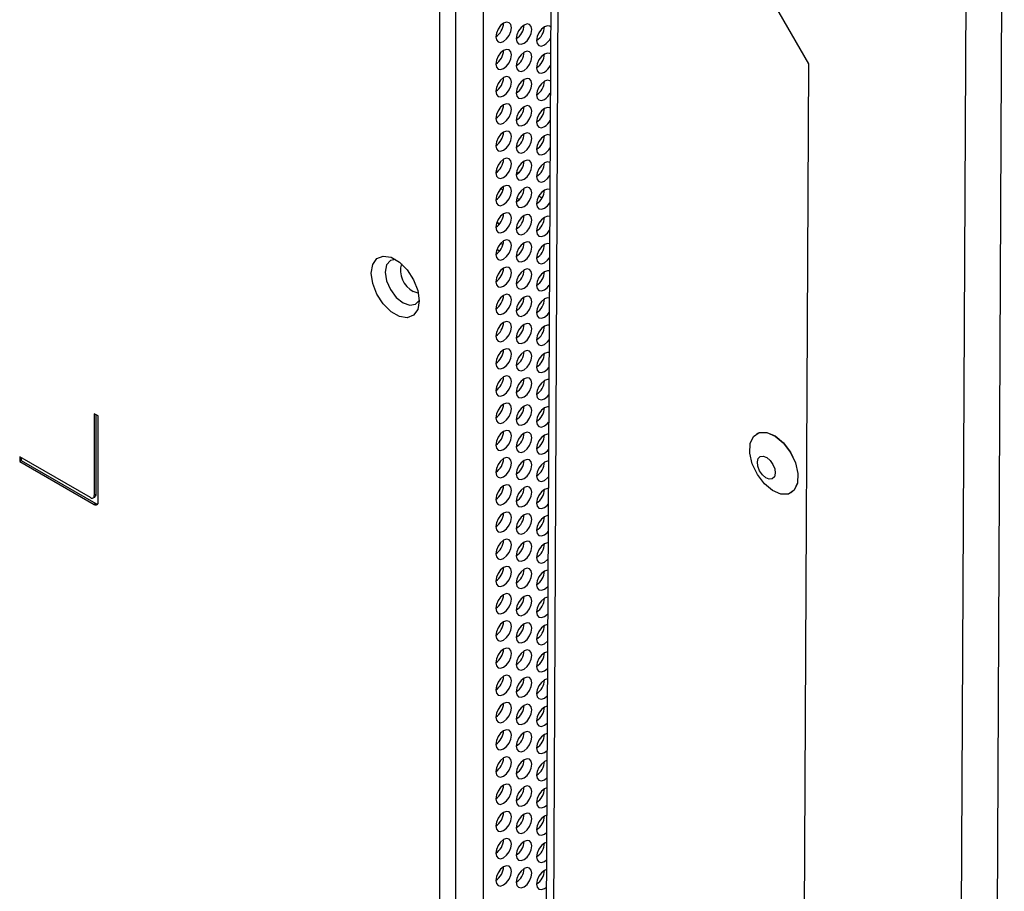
# Model space of a CAD drawing. Header units: millimetres. Extents: x 256 to 1374, y 313 to 1176.
# Tile 206 of 212: x 1269 to 1298, y 896 to 922. Entities that reach past the tile are written whole.
import ezdxf

# ---------------------------------------------------------------- set-up
doc = ezdxf.new("R2010")
doc.units = ezdxf.units.MM

msp = doc.modelspace()

# ---------------------------------------------------------------- linework, layer by layer
at = {"color": 7, "linetype": 'Continuous', "lineweight": 30}
for p, q in [((1292.4178, 920.7967), (1280.5127, 941.5751)), ((1296.4934, 791.5542), (1297.2136, 937.1485)), ((1297.5674, 791.5507), (1298.2876, 937.145)), ((1282.6509, 935.7595), (1282.6509, 810.1957)), ((1281.3546, 809.527), (1281.3546, 935.4757)), ((1281.826, 809.7195), (1281.826, 935.2833)), ((1284.7352, 934.2053), (1284.1242, 810.6823)), ((1291.8862, 813.3342), (1292.4178, 920.7967)), ((1283.0629, 917.5475), (1283.0306, 917.5661)), ((1283.7204, 917.5318), (1283.6413, 917.4861)), ((1283.247, 917.0058), (1283.1765, 917.0465)), ((1283.7312, 916.7263), (1283.6588, 916.7681)), ((1284.4155, 916.7667), (1284.318, 916.8229)), ((1283.1303, 915.9774), (1283.0669, 916.0636)), ((1283.2475, 915.3744), (1283.1686, 915.4051)), ((1283.0639, 915.24), (1283.1459, 915.1861)), ((1270.9837, 910.2981), (1270.9837, 907.8484)), ((1271.1015, 910.23), (1270.9837, 910.2981)), ((1271.0308, 910.2709), (1271.0308, 907.8757)), ((1271.1015, 907.6443), (1271.1015, 910.23)), ((1290.8703, 909.7029), (1290.8643, 909.6994)), ((1270.8658, 907.7804), (1268.7445, 909.005)), ((1268.7445, 909.005), (1268.7445, 908.8689)), ((1268.7916, 908.8961), (1268.7445, 908.8689)), ((1268.7445, 908.8689), (1270.9837, 907.5763)), ((1268.7916, 908.9778), (1268.7916, 908.8961)), ((1268.7916, 908.8961), (1271.0308, 907.6035)), ((1271.0308, 907.8757), (1270.9837, 907.8484)), ((1291.8798, 907.9199), (1291.8858, 907.9233)), ((1270.9491, 907.7721), (1270.9963, 907.7993)), ((1271.0308, 907.6035), (1270.9837, 907.5763)), ((1284.4894, 902.5816), (1284.5792, 902.654)), ((1284.4894, 901.7651), (1284.5751, 901.8332)), ((1284.4894, 900.9486), (1284.5711, 901.0126)), ((1284.4894, 900.132), (1284.567, 900.192)), ((1284.4894, 899.3155), (1284.5629, 899.3715)), ((1284.4894, 898.4989), (1284.5589, 898.5511)), ((1284.4894, 897.6824), (1284.5548, 897.7309)), ((1284.4894, 896.8659), (1284.5508, 896.9107)), ((1284.4894, 896.0493), (1284.5467, 896.0906))]:
    msp.add_line(p, q, dxfattribs=at)
at = {"color": 8, "linetype": 'Continuous', "lineweight": 30}
msp.add_line((1284.3467, 810.3721), (1284.9573, 933.8178), dxfattribs=at)
at = {"color": 7, "linetype": 'Continuous', "lineweight": 30, "flags": 128}
for points in [[(1283.2637, 921.4711), (1283.3539, 921.5439), (1283.4304, 921.647), (1283.4815, 921.7648), (1283.4994, 921.8793), (1283.4815, 921.9731), (1283.4304, 922.0319), (1283.3539, 922.0468), (1283.2637, 922.0154), (1283.1735, 921.9426), (1283.0971, 921.8395), (1283.046, 921.7217), (1283.028, 921.6072), (1283.046, 921.5134), (1283.0971, 921.4546), (1283.1735, 921.4397), (1283.2637, 921.4711)], [(1283.8766, 921.4166), (1283.9668, 921.4894), (1284.0432, 921.5925), (1284.0943, 921.7103), (1284.1123, 921.8248), (1284.0943, 921.9186), (1284.0432, 921.9774), (1283.9668, 921.9923), (1283.8766, 921.9609), (1283.7864, 921.8881), (1283.7099, 921.785), (1283.6588, 921.6672), (1283.6409, 921.5527), (1283.6588, 921.4589), (1283.7099, 921.4001), (1283.7864, 921.3852), (1283.8766, 921.4166)], [(1284.6744, 921.9097), (1284.6561, 921.9229), (1284.5796, 921.9378), (1284.4894, 921.9064), (1284.3992, 921.8336), (1284.3227, 921.7305), (1284.2716, 921.6127), (1284.2537, 921.4982), (1284.2716, 921.4044), (1284.3227, 921.3456), (1284.3992, 921.3307), (1284.4894, 921.3621), (1284.4894, 921.3621)], [(1283.2637, 920.6545), (1283.3539, 920.7273), (1283.4304, 920.8305), (1283.4815, 920.9483), (1283.4994, 921.0628), (1283.4815, 921.1566), (1283.4304, 921.2154), (1283.3539, 921.2302), (1283.2637, 921.1989), (1283.1735, 921.1261), (1283.0971, 921.023), (1283.046, 920.9052), (1283.028, 920.7906), (1283.046, 920.6968), (1283.0971, 920.638), (1283.1735, 920.6232), (1283.2637, 920.6545)], [(1283.8766, 920.6), (1283.9668, 920.6728), (1284.0432, 920.776), (1284.0943, 920.8938), (1284.1123, 921.0083), (1284.0943, 921.1021), (1284.0432, 921.1609), (1283.9668, 921.1757), (1283.8766, 921.1444), (1283.7864, 921.0716), (1283.7099, 920.9685), (1283.6588, 920.8507), (1283.6409, 920.7361), (1283.6588, 920.6423), (1283.7099, 920.5835), (1283.7864, 920.5687), (1283.8766, 920.6)], [(1284.6704, 921.0965), (1284.6561, 921.1064), (1284.5796, 921.1212), (1284.4894, 921.0899), (1284.3992, 921.0171), (1284.3227, 920.914), (1284.2716, 920.7962), (1284.2537, 920.6816), (1284.2716, 920.5878), (1284.3227, 920.529), (1284.3992, 920.5142), (1284.4894, 920.5455), (1284.4894, 920.5455)], [(1283.2637, 919.838), (1283.3539, 919.9108), (1283.4304, 920.0139), (1283.4815, 920.1317), (1283.4994, 920.2462), (1283.4815, 920.34), (1283.4304, 920.3988), (1283.3539, 920.4137), (1283.2637, 920.3823), (1283.1735, 920.3096), (1283.0971, 920.2064), (1283.046, 920.0886), (1283.028, 919.9741), (1283.046, 919.8803), (1283.0971, 919.8215), (1283.1735, 919.8066), (1283.2637, 919.838)], [(1283.8766, 919.7835), (1283.9668, 919.8563), (1284.0432, 919.9594), (1284.0943, 920.0772), (1284.1123, 920.1917), (1284.0943, 920.2855), (1284.0432, 920.3443), (1283.9668, 920.3592), (1283.8766, 920.3278), (1283.7864, 920.2551), (1283.7099, 920.1519), (1283.6588, 920.0341), (1283.6409, 919.9196), (1283.6588, 919.8258), (1283.7099, 919.767), (1283.7864, 919.7521), (1283.8766, 919.7835)], [(1284.6664, 920.2831), (1284.6561, 920.2898), (1284.5796, 920.3047), (1284.4894, 920.2734), (1284.3992, 920.2006), (1284.3227, 920.0974), (1284.2716, 919.9796), (1284.2537, 919.8651), (1284.2716, 919.7713), (1284.3227, 919.7125), (1284.3992, 919.6976), (1284.4894, 919.729), (1284.4894, 919.729)], [(1283.2637, 919.0214), (1283.3539, 919.0942), (1283.4304, 919.1974), (1283.4815, 919.3152), (1283.4994, 919.4297), (1283.4815, 919.5235), (1283.4304, 919.5823), (1283.3539, 919.5972), (1283.2637, 919.5658), (1283.1735, 919.493), (1283.0971, 919.3899), (1283.046, 919.2721), (1283.028, 919.1576), (1283.046, 919.0638), (1283.0971, 919.0049), (1283.1735, 918.9901), (1283.2637, 919.0214)], [(1283.8766, 918.9669), (1283.9668, 919.0397), (1284.0432, 919.1429), (1284.0943, 919.2607), (1284.1123, 919.3752), (1284.0943, 919.469), (1284.0432, 919.5278), (1283.9668, 919.5427), (1283.8766, 919.5113), (1283.7864, 919.4385), (1283.7099, 919.3354), (1283.6588, 919.2176), (1283.6409, 919.1031), (1283.6588, 919.0093), (1283.7099, 918.9505), (1283.7864, 918.9356), (1283.8766, 918.9669)], [(1284.6624, 919.4694), (1284.6561, 919.4733), (1284.5796, 919.4882), (1284.4894, 919.4568), (1284.3992, 919.384), (1284.3227, 919.2809), (1284.2716, 919.1631), (1284.2537, 919.0486), (1284.2716, 918.9548), (1284.3227, 918.896), (1284.3992, 918.8811), (1284.4894, 918.9125), (1284.4894, 918.9125)], [(1283.2637, 918.2049), (1283.3539, 918.2777), (1283.4304, 918.3808), (1283.4815, 918.4986), (1283.4994, 918.6132), (1283.4815, 918.7069), (1283.4304, 918.7658), (1283.3539, 918.7806), (1283.2637, 918.7493), (1283.1735, 918.6765), (1283.0971, 918.5733), (1283.046, 918.4555), (1283.028, 918.341), (1283.046, 918.2472), (1283.0971, 918.1884), (1283.1735, 918.1735), (1283.2637, 918.2049)], [(1283.8766, 918.1504), (1283.9668, 918.2232), (1284.0432, 918.3263), (1284.0943, 918.4441), (1284.1123, 918.5587), (1284.0943, 918.6525), (1284.0432, 918.7113), (1283.9668, 918.7261), (1283.8766, 918.6948), (1283.7864, 918.622), (1283.7099, 918.5188), (1283.6588, 918.401), (1283.6409, 918.2865), (1283.6588, 918.1927), (1283.7099, 918.1339), (1283.7864, 918.1191), (1283.8766, 918.1504)], [(1284.6561, 918.6568), (1284.5796, 918.6716), (1284.4894, 918.6403), (1284.3992, 918.5675), (1284.3227, 918.4643), (1284.2716, 918.3465), (1284.2537, 918.232), (1284.2716, 918.1382), (1284.3227, 918.0794), (1284.3992, 918.0646), (1284.4894, 918.0959), (1284.4894, 918.0959)], [(1283.2637, 917.3884), (1283.3539, 917.4612), (1283.4304, 917.5643), (1283.4815, 917.6821), (1283.4994, 917.7966), (1283.4815, 917.8904), (1283.4304, 917.9492), (1283.3539, 917.9641), (1283.2637, 917.9327), (1283.1735, 917.8599), (1283.0971, 917.7568), (1283.046, 917.639), (1283.028, 917.5245), (1283.046, 917.4307), (1283.0971, 917.3719), (1283.1735, 917.357), (1283.2637, 917.3884)], [(1283.8766, 917.3339), (1283.9668, 917.4067), (1284.0432, 917.5098), (1284.0943, 917.6276), (1284.1123, 917.7421), (1284.0943, 917.8359), (1284.0432, 917.8947), (1283.9668, 917.9096), (1283.8766, 917.8782), (1283.7864, 917.8054), (1283.7099, 917.7023), (1283.6588, 917.5845), (1283.6409, 917.47), (1283.6588, 917.3762), (1283.7099, 917.3174), (1283.7864, 917.3025), (1283.8766, 917.3339)], [(1284.6561, 917.8402), (1284.5796, 917.8551), (1284.4894, 917.8237), (1284.3992, 917.7509), (1284.3227, 917.6478), (1284.2716, 917.53), (1284.2537, 917.4155), (1284.2716, 917.3217), (1284.3227, 917.2629), (1284.3992, 917.248), (1284.4894, 917.2794), (1284.4894, 917.2794)], [(1284.4894, 917.2794), (1284.5796, 917.3522), (1284.6524, 917.449)], [(1283.2637, 916.5718), (1283.3539, 916.6446), (1283.4304, 916.7478), (1283.4815, 916.8656), (1283.4994, 916.9801), (1283.4815, 917.0739), (1283.4304, 917.1327), (1283.3539, 917.1475), (1283.2637, 917.1162), (1283.1735, 917.0434), (1283.0971, 916.9402), (1283.046, 916.8224), (1283.028, 916.7079), (1283.046, 916.6141), (1283.0971, 916.5553), (1283.1735, 916.5405), (1283.2637, 916.5718)], [(1283.8766, 916.5173), (1283.9668, 916.5901), (1284.0432, 916.6933), (1284.0943, 916.8111), (1284.1123, 916.9256), (1284.0943, 917.0194), (1284.0432, 917.0782), (1283.9668, 917.093), (1283.8766, 917.0617), (1283.7864, 916.9889), (1283.7099, 916.8858), (1283.6588, 916.768), (1283.6409, 916.6534), (1283.6588, 916.5596), (1283.7099, 916.5008), (1283.7864, 916.486), (1283.8766, 916.5173)], [(1284.6503, 917.0268), (1284.5796, 917.0385), (1284.4894, 917.0072), (1284.3992, 916.9344), (1284.3227, 916.8313), (1284.2716, 916.7135), (1284.2537, 916.5989), (1284.2716, 916.5051), (1284.3227, 916.4463), (1284.3992, 916.4315), (1284.4894, 916.4628), (1284.4894, 916.4628)], [(1284.4894, 916.4628), (1284.5796, 916.5356), (1284.6483, 916.6257)], [(1283.2637, 915.7553), (1283.3539, 915.8281), (1283.4304, 915.9312), (1283.4815, 916.049), (1283.4994, 916.1635), (1283.4815, 916.2573), (1283.4304, 916.3161), (1283.3539, 916.331), (1283.2637, 916.2996), (1283.1735, 916.2268), (1283.0971, 916.1237), (1283.046, 916.0059), (1283.028, 915.8914), (1283.046, 915.7976), (1283.0971, 915.7388), (1283.1735, 915.7239), (1283.2637, 915.7553)], [(1283.8766, 915.7008), (1283.9668, 915.7736), (1284.0432, 915.8767), (1284.0943, 915.9945), (1284.1123, 916.109), (1284.0943, 916.2028), (1284.0432, 916.2616), (1283.9668, 916.2765), (1283.8766, 916.2451), (1283.7864, 916.1724), (1283.7099, 916.0692), (1283.6588, 915.9514), (1283.6409, 915.8369), (1283.6588, 915.7431), (1283.7099, 915.6843), (1283.7864, 915.6694), (1283.8766, 915.7008)], [(1284.6462, 916.2122), (1284.5796, 916.222), (1284.4894, 916.1907), (1284.3992, 916.1179), (1284.3227, 916.0147), (1284.2716, 915.8969), (1284.2537, 915.7824), (1284.2716, 915.6886), (1284.3227, 915.6298), (1284.3992, 915.6149), (1284.4894, 915.6463), (1284.4894, 915.6463)], [(1284.4894, 915.6463), (1284.5796, 915.7191), (1284.6442, 915.8026)], [(1283.2637, 914.9387), (1283.3539, 915.0115), (1283.4304, 915.1147), (1283.4815, 915.2325), (1283.4994, 915.347), (1283.4815, 915.4408), (1283.4304, 915.4996), (1283.3539, 915.5145), (1283.2637, 915.4831), (1283.1735, 915.4103), (1283.0971, 915.3072), (1283.046, 915.1894), (1283.028, 915.0748), (1283.046, 914.981), (1283.0971, 914.9222), (1283.1735, 914.9074), (1283.2637, 914.9387)], [(1283.8766, 914.8842), (1283.9668, 914.957), (1284.0432, 915.0602), (1284.0943, 915.178), (1284.1123, 915.2925), (1284.0943, 915.3863), (1284.0432, 915.4451), (1283.9668, 915.46), (1283.8766, 915.4286), (1283.7864, 915.3558), (1283.7099, 915.2527), (1283.6588, 915.1349), (1283.6409, 915.0204), (1283.6588, 914.9266), (1283.7099, 914.8677), (1283.7864, 914.8529), (1283.8766, 914.8842)], [(1284.6429, 915.3971), (1284.5796, 915.4055), (1284.4894, 915.3741), (1284.3992, 915.3013), (1284.3227, 915.1982), (1284.2716, 915.0804), (1284.2537, 914.9659), (1284.2716, 914.8721), (1284.3227, 914.8133), (1284.3992, 914.7984), (1284.4894, 914.8298), (1284.4894, 914.8298)], [(1280.7299, 913.689), (1280.6866, 913.4301), (1280.5618, 913.2525), (1280.3705, 913.1776), (1280.1359, 913.2144), (1279.8862, 913.3585), (1279.6516, 913.5926), (1279.4604, 913.8883), (1279.3355, 914.21), (1279.2922, 914.519), (1279.3355, 914.7779), (1279.4604, 914.9555), (1279.6516, 915.0304), (1279.8862, 914.9936), (1280.1359, 914.8495), (1280.3705, 914.6154), (1280.5618, 914.3197), (1280.6866, 913.9979), (1280.7299, 913.689)], [(1284.4894, 914.8298), (1284.5796, 914.9025), (1284.6402, 914.9797)], [(1280.0177, 914.9303), (1279.8686, 914.895), (1279.7527, 914.7616), (1279.712, 914.5488), (1279.7527, 914.289), (1279.8686, 914.0217), (1280.0421, 913.7877), (1280.2468, 913.6226), (1280.4514, 913.5514), (1280.6249, 913.5851), (1280.7299, 913.6965)], [(1283.2637, 914.1222), (1283.3539, 914.195), (1283.4304, 914.2981), (1283.4815, 914.4159), (1283.4994, 914.5304), (1283.4815, 914.6242), (1283.4304, 914.6831), (1283.3539, 914.6979), (1283.2637, 914.6666), (1283.1735, 914.5938), (1283.0971, 914.4906), (1283.046, 914.3728), (1283.028, 914.2583), (1283.046, 914.1645), (1283.0971, 914.1057), (1283.1735, 914.0908), (1283.2637, 914.1222)], [(1283.8766, 914.0677), (1283.9668, 914.1405), (1284.0432, 914.2436), (1284.0943, 914.3614), (1284.1123, 914.4759), (1284.0943, 914.5698), (1284.0432, 914.6286), (1283.9668, 914.6434), (1283.8766, 914.6121), (1283.7864, 914.5393), (1283.7099, 914.4361), (1283.6588, 914.3183), (1283.6409, 914.2038), (1283.6588, 914.11), (1283.7099, 914.0512), (1283.7864, 914.0364), (1283.8766, 914.0677)], [(1284.6382, 914.5824), (1284.5796, 914.5889), (1284.4894, 914.5576), (1284.3992, 914.4848), (1284.3227, 914.3816), (1284.2716, 914.2638), (1284.2537, 914.1493), (1284.2716, 914.0555), (1284.3227, 913.9967), (1284.3992, 913.9819), (1284.4894, 914.0132), (1284.4894, 914.0132)], [(1284.4894, 914.0132), (1284.5796, 914.086), (1284.6361, 914.157)], [(1283.2637, 913.3057), (1283.3539, 913.3784), (1283.4304, 913.4816), (1283.4815, 913.5994), (1283.4994, 913.7139), (1283.4815, 913.8077), (1283.4304, 913.8665), (1283.3539, 913.8814), (1283.2637, 913.85), (1283.1735, 913.7772), (1283.0971, 913.6741), (1283.046, 913.5563), (1283.028, 913.4418), (1283.046, 913.348), (1283.0971, 913.2892), (1283.1735, 913.2743), (1283.2637, 913.3057)], [(1283.8766, 913.2512), (1283.9668, 913.324), (1284.0432, 913.4271), (1284.0943, 913.5449), (1284.1123, 913.6594), (1284.0943, 913.7532), (1284.0432, 913.812), (1283.9668, 913.8269), (1283.8766, 913.7955), (1283.7864, 913.7227), (1283.7099, 913.6196), (1283.6588, 913.5018), (1283.6409, 913.3873), (1283.6588, 913.2935), (1283.7099, 913.2347), (1283.7864, 913.2198), (1283.8766, 913.2512)], [(1284.6342, 913.7672), (1284.5796, 913.7724), (1284.4894, 913.741), (1284.3992, 913.6682), (1284.3227, 913.5651), (1284.2716, 913.4473), (1284.2537, 913.3328), (1284.2716, 913.239), (1284.3227, 913.1802), (1284.3992, 913.1653), (1284.4894, 913.1967), (1284.4894, 913.1967)], [(1284.4894, 913.1967), (1284.5796, 913.2695), (1284.632, 913.3345)], [(1283.2637, 912.4891), (1283.3539, 912.5619), (1283.4304, 912.665), (1283.4815, 912.7828), (1283.4994, 912.8974), (1283.4815, 912.9912), (1283.4304, 913.05), (1283.3539, 913.0648), (1283.2637, 913.0335), (1283.1735, 912.9607), (1283.0971, 912.8575), (1283.046, 912.7397), (1283.028, 912.6252), (1283.046, 912.5314), (1283.0971, 912.4726), (1283.1735, 912.4578), (1283.2637, 912.4891)], [(1283.8766, 912.4346), (1283.9668, 912.5074), (1284.0432, 912.6106), (1284.0943, 912.7284), (1284.1123, 912.8429), (1284.0943, 912.9367), (1284.0432, 912.9955), (1283.9668, 913.0103), (1283.8766, 912.979), (1283.7864, 912.9062), (1283.7099, 912.803), (1283.6588, 912.6853), (1283.6409, 912.5707), (1283.6588, 912.4769), (1283.7099, 912.4181), (1283.7864, 912.4033), (1283.8766, 912.4346)], [(1284.6301, 912.9519), (1284.5796, 912.9558), (1284.4894, 912.9245), (1284.3992, 912.8517), (1284.3227, 912.7486), (1284.2716, 912.6308), (1284.2537, 912.5162), (1284.2716, 912.4224), (1284.3227, 912.3636), (1284.3992, 912.3488), (1284.4894, 912.3801), (1284.4894, 912.3801)], [(1284.4894, 912.3801), (1284.5796, 912.4529), (1284.6279, 912.5121)], [(1283.2637, 911.6726), (1283.3539, 911.7454), (1283.4304, 911.8485), (1283.4815, 911.9663), (1283.4994, 912.0808), (1283.4815, 912.1746), (1283.4304, 912.2334), (1283.3539, 912.2483), (1283.2637, 912.2169), (1283.1735, 912.1441), (1283.0971, 912.041), (1283.046, 911.9232), (1283.028, 911.8087), (1283.046, 911.7149), (1283.0971, 911.6561), (1283.1735, 911.6412), (1283.2637, 911.6726)], [(1283.8766, 911.6181), (1283.9668, 911.6909), (1284.0432, 911.794), (1284.0943, 911.9118), (1284.1123, 912.0263), (1284.0943, 912.1201), (1284.0432, 912.1789), (1283.9668, 912.1938), (1283.8766, 912.1624), (1283.7864, 912.0897), (1283.7099, 911.9865), (1283.6588, 911.8687), (1283.6409, 911.7542), (1283.6588, 911.6604), (1283.7099, 911.6016), (1283.7864, 911.5867), (1283.8766, 911.6181)], [(1284.6261, 912.1364), (1284.5796, 912.1393), (1284.4894, 912.1079), (1284.3992, 912.0352), (1284.3227, 911.932), (1284.2716, 911.8142), (1284.2537, 911.6997), (1284.2716, 911.6059), (1284.3227, 911.5471), (1284.3992, 911.5322), (1284.4894, 911.5636), (1284.4894, 911.5636)], [(1283.2637, 910.856), (1283.3539, 910.9288), (1283.4304, 911.032), (1283.4815, 911.1498), (1283.4994, 911.2643), (1283.4815, 911.3581), (1283.4304, 911.4169), (1283.3539, 911.4317), (1283.2637, 911.4004), (1283.1735, 911.3276), (1283.0971, 911.2245), (1283.046, 911.1067), (1283.028, 910.9921), (1283.046, 910.8983), (1283.0971, 910.8395), (1283.1735, 910.8247), (1283.2637, 910.856)], [(1284.4894, 911.5636), (1284.5796, 911.6364), (1284.6239, 911.6899)], [(1283.8766, 910.8015), (1283.9668, 910.8743), (1284.0432, 910.9775), (1284.0943, 911.0953), (1284.1123, 911.2098), (1284.0943, 911.3036), (1284.0432, 911.3624), (1283.9668, 911.3773), (1283.8766, 911.3459), (1283.7864, 911.2731), (1283.7099, 911.17), (1283.6588, 911.0522), (1283.6409, 910.9377), (1283.6588, 910.8439), (1283.7099, 910.785), (1283.7864, 910.7702), (1283.8766, 910.8015)], [(1284.6221, 911.3208), (1284.5796, 911.3228), (1284.4894, 911.2914), (1284.3992, 911.2186), (1284.3227, 911.1155), (1284.2716, 910.9977), (1284.2537, 910.8832), (1284.2716, 910.7894), (1284.3227, 910.7306), (1284.3992, 910.7157), (1284.4894, 910.747), (1284.4894, 910.747)], [(1284.4894, 910.747), (1284.5796, 910.8198), (1284.6198, 910.8678)], [(1283.2637, 910.0395), (1283.3539, 910.1123), (1283.4304, 910.2154), (1283.4815, 910.3332), (1283.4994, 910.4477), (1283.4815, 910.5415), (1283.4304, 910.6003), (1283.3539, 910.6152), (1283.2637, 910.5839), (1283.1735, 910.5111), (1283.0971, 910.4079), (1283.046, 910.2901), (1283.028, 910.1756), (1283.046, 910.0818), (1283.0971, 910.023), (1283.1735, 910.0081), (1283.2637, 910.0395)], [(1283.8766, 909.985), (1283.9668, 910.0578), (1284.0432, 910.1609), (1284.0943, 910.2787), (1284.1123, 910.3932), (1284.0943, 910.487), (1284.0432, 910.5459), (1283.9668, 910.5607), (1283.8766, 910.5294), (1283.7864, 910.4566), (1283.7099, 910.3534), (1283.6588, 910.2356), (1283.6409, 910.1211), (1283.6588, 910.0273), (1283.7099, 909.9685), (1283.7864, 909.9536), (1283.8766, 909.985)], [(1284.618, 910.505), (1284.5796, 910.5062), (1284.4894, 910.4749), (1284.3992, 910.4021), (1284.3227, 910.2989), (1284.2716, 910.1811), (1284.2537, 910.0666), (1284.2716, 909.9728), (1284.3227, 909.914), (1284.3992, 909.8992), (1284.4894, 909.9305), (1284.4894, 909.9305)], [(1284.4894, 909.9305), (1284.5796, 910.0033), (1284.6157, 910.0459)], [(1283.2637, 909.223), (1283.3539, 909.2957), (1283.4304, 909.3989), (1283.4815, 909.5167), (1283.4994, 909.6312), (1283.4815, 909.725), (1283.4304, 909.7838), (1283.3539, 909.7987), (1283.2637, 909.7673), (1283.1735, 909.6945), (1283.0971, 909.5914), (1283.046, 909.4736), (1283.028, 909.3591), (1283.046, 909.2653), (1283.0971, 909.2065), (1283.1735, 909.1916), (1283.2637, 909.223)], [(1283.8766, 909.1685), (1283.9668, 909.2412), (1284.0432, 909.3444), (1284.0943, 909.4622), (1284.1123, 909.5767), (1284.0943, 909.6705), (1284.0432, 909.7293), (1283.9668, 909.7442), (1283.8766, 909.7128), (1283.7864, 909.64), (1283.7099, 909.5369), (1283.6588, 909.4191), (1283.6409, 909.3046), (1283.6588, 909.2108), (1283.7099, 909.152), (1283.7864, 909.1371), (1283.8766, 909.1685)], [(1284.614, 909.6891), (1284.5796, 909.6897), (1284.4894, 909.6583), (1284.3992, 909.5855), (1284.3227, 909.4824), (1284.2716, 909.3646), (1284.2537, 909.2501), (1284.2716, 909.1563), (1284.3227, 909.0975), (1284.3992, 909.0826), (1284.4894, 909.114), (1284.4894, 909.114)], [(1291.3341, 907.9912), (1291.089, 908.1968), (1290.878, 908.4764), (1290.7266, 908.7961), (1290.653, 909.1175), (1290.6662, 909.4017), (1290.7645, 909.6146), (1290.9361, 909.7303), (1291.1603, 909.735), (1291.41, 909.6281), (1291.6552, 909.4225), (1291.8662, 909.143), (1292.0176, 908.8232), (1292.0911, 908.5018), (1292.0779, 908.2176), (1291.9796, 908.0048), (1291.808, 907.889), (1291.5838, 907.8843), (1291.3341, 907.9912)], [(1290.8703, 909.7029), (1290.9421, 909.7337), (1291.1663, 909.7385), (1291.416, 909.6316), (1291.6611, 909.4259), (1291.8721, 909.1464), (1292.0235, 908.8266), (1292.0971, 908.5053), (1292.0839, 908.221), (1291.9856, 908.0082), (1291.8858, 907.9233)], [(1284.4894, 909.114), (1284.5796, 909.1868), (1284.6117, 909.224)], [(1283.2637, 908.4064), (1283.3539, 908.4792), (1283.4304, 908.5823), (1283.4815, 908.7001), (1283.4994, 908.8147), (1283.4815, 908.9085), (1283.4304, 908.9673), (1283.3539, 908.9821), (1283.2637, 908.9508), (1283.1735, 908.878), (1283.0971, 908.7748), (1283.046, 908.657), (1283.028, 908.5425), (1283.046, 908.4487), (1283.0971, 908.3899), (1283.1735, 908.3751), (1283.2637, 908.4064)], [(1283.8766, 908.3519), (1283.9668, 908.4247), (1284.0432, 908.5279), (1284.0943, 908.6456), (1284.1123, 908.7602), (1284.0943, 908.854), (1284.0432, 908.9128), (1283.9668, 908.9276), (1283.8766, 908.8963), (1283.7864, 908.8235), (1283.7099, 908.7203), (1283.6588, 908.6025), (1283.6409, 908.488), (1283.6588, 908.3942), (1283.7099, 908.3354), (1283.7864, 908.3206), (1283.8766, 908.3519)], [(1284.6099, 908.8731), (1284.5796, 908.8731), (1284.4894, 908.8418), (1284.3992, 908.769), (1284.3227, 908.6658), (1284.2716, 908.5481), (1284.2537, 908.4335), (1284.2716, 908.3397), (1284.3227, 908.2809), (1284.3992, 908.2661), (1284.4894, 908.2974), (1284.4894, 908.2974)], [(1291.4157, 908.5111), (1291.3899, 908.4076), (1291.327, 908.3457), (1291.2366, 908.3348), (1291.1326, 908.3767), (1291.0307, 908.4649), (1290.9465, 908.586), (1290.8927, 908.7215), (1290.8777, 908.851), (1290.9035, 908.9545), (1290.9664, 909.0164), (1291.0568, 909.0273), (1291.1608, 908.9854), (1291.2627, 908.8972), (1291.3469, 908.7761), (1291.4007, 908.6406), (1291.4157, 908.5111)], [(1283.2637, 907.5899), (1283.3539, 907.6627), (1283.4304, 907.7658), (1283.4815, 907.8836), (1283.4994, 907.9981), (1283.4815, 908.0919), (1283.4304, 908.1507), (1283.3539, 908.1656), (1283.2637, 908.1342), (1283.1735, 908.0614), (1283.0971, 907.9583), (1283.046, 907.8405), (1283.028, 907.726), (1283.046, 907.6322), (1283.0971, 907.5734), (1283.1735, 907.5585), (1283.2637, 907.5899)], [(1284.4894, 908.2974), (1284.5796, 908.3702), (1284.6076, 908.4024)], [(1271.0308, 907.8757), (1271.0285, 907.8504), (1271.0218, 907.8288), (1271.0109, 907.8115), (1270.9963, 907.7994), (1270.9963, 907.7993)], [(1283.8766, 907.5354), (1283.9668, 907.6082), (1284.0432, 907.7113), (1284.0943, 907.8291), (1284.1123, 907.9436), (1284.0943, 908.0374), (1284.0432, 908.0962), (1283.9668, 908.1111), (1283.8766, 908.0797), (1283.7864, 908.0069), (1283.7099, 907.9038), (1283.6588, 907.786), (1283.6409, 907.6715), (1283.6588, 907.5777), (1283.7099, 907.5189), (1283.7864, 907.504), (1283.8766, 907.5354)], [(1284.6059, 908.0569), (1284.5796, 908.0566), (1284.4894, 908.0252), (1284.3992, 907.9525), (1284.3227, 907.8493), (1284.2716, 907.7315), (1284.2537, 907.617), (1284.2716, 907.5232), (1284.3227, 907.4644), (1284.3992, 907.4495), (1284.4894, 907.4809), (1284.4894, 907.4809)], [(1284.4894, 907.4809), (1284.5796, 907.5537), (1284.6036, 907.5808)], [(1283.2637, 906.7733), (1283.3539, 906.8461), (1283.4304, 906.9493), (1283.4815, 907.0671), (1283.4994, 907.1816), (1283.4815, 907.2754), (1283.4304, 907.3342), (1283.3539, 907.349), (1283.2637, 907.3177), (1283.1735, 907.2449), (1283.0971, 907.1418), (1283.046, 907.024), (1283.028, 906.9094), (1283.046, 906.8156), (1283.0971, 906.7568), (1283.1735, 906.742), (1283.2637, 906.7733)], [(1283.8766, 906.7188), (1283.9668, 906.7916), (1284.0432, 906.8948), (1284.0943, 907.0126), (1284.1123, 907.1271), (1284.0943, 907.2209), (1284.0432, 907.2797), (1283.9668, 907.2945), (1283.8766, 907.2632), (1283.7864, 907.1904), (1283.7099, 907.0873), (1283.6588, 906.9695), (1283.6409, 906.8549), (1283.6588, 906.7611), (1283.7099, 906.7023), (1283.7864, 906.6875), (1283.8766, 906.7188)], [(1284.6019, 907.2406), (1284.5796, 907.2401), (1284.4894, 907.2087), (1284.3992, 907.1359), (1284.3227, 907.0328), (1284.2716, 906.915), (1284.2537, 906.8005), (1284.2716, 906.7067), (1284.3227, 906.6478), (1284.3992, 906.633), (1284.4894, 906.6643), (1284.4894, 906.6643)], [(1284.4894, 906.6643), (1284.5796, 906.7371), (1284.5995, 906.7594)], [(1283.2637, 905.9568), (1283.3539, 906.0296), (1283.4304, 906.1327), (1283.4815, 906.2505), (1283.4994, 906.365), (1283.4815, 906.4588), (1283.4304, 906.5176), (1283.3539, 906.5325), (1283.2637, 906.5011), (1283.1735, 906.4284), (1283.0971, 906.3252), (1283.046, 906.2074), (1283.028, 906.0929), (1283.046, 905.9991), (1283.0971, 905.9403), (1283.1735, 905.9254), (1283.2637, 905.9568)], [(1283.8766, 905.9023), (1283.9668, 905.9751), (1284.0432, 906.0782), (1284.0943, 906.196), (1284.1123, 906.3105), (1284.0943, 906.4043), (1284.0432, 906.4631), (1283.9668, 906.478), (1283.8766, 906.4467), (1283.7864, 906.3739), (1283.7099, 906.2707), (1283.6588, 906.1529), (1283.6409, 906.0384), (1283.6588, 905.9446), (1283.7099, 905.8858), (1283.7864, 905.8709), (1283.8766, 905.9023)], [(1284.5978, 906.4242), (1284.5796, 906.4235), (1284.4894, 906.3922), (1284.3992, 906.3194), (1284.3227, 906.2162), (1284.2716, 906.0984), (1284.2537, 905.9839), (1284.2716, 905.8901), (1284.3227, 905.8313), (1284.3992, 905.8164), (1284.4894, 905.8478), (1284.4894, 905.8478)], [(1284.4894, 905.8478), (1284.5796, 905.9206), (1284.5954, 905.9381)], [(1283.2637, 905.1402), (1283.3539, 905.213), (1283.4304, 905.3162), (1283.4815, 905.434), (1283.4994, 905.5485), (1283.4815, 905.6423), (1283.4304, 905.7011), (1283.3539, 905.716), (1283.2637, 905.6846), (1283.1735, 905.6118), (1283.0971, 905.5087), (1283.046, 905.3909), (1283.028, 905.2764), (1283.046, 905.1826), (1283.0971, 905.1238), (1283.1735, 905.1089), (1283.2637, 905.1402)], [(1283.8766, 905.0858), (1283.9668, 905.1585), (1284.0432, 905.2617), (1284.0943, 905.3795), (1284.1123, 905.494), (1284.0943, 905.5878), (1284.0432, 905.6466), (1283.9668, 905.6615), (1283.8766, 905.6301), (1283.7864, 905.5573), (1283.7099, 905.4542), (1283.6588, 905.3364), (1283.6409, 905.2219), (1283.6588, 905.1281), (1283.7099, 905.0693), (1283.7864, 905.0544), (1283.8766, 905.0858)], [(1284.5938, 905.6077), (1284.5796, 905.607), (1284.4894, 905.5756), (1284.3992, 905.5028), (1284.3227, 905.3997), (1284.2716, 905.2819), (1284.2537, 905.1674), (1284.2716, 905.0736), (1284.3227, 905.0148), (1284.3992, 904.9999), (1284.4894, 905.0313), (1284.4894, 905.0313)], [(1284.4894, 905.0313), (1284.5796, 905.104), (1284.5914, 905.1169)], [(1283.2637, 904.3237), (1283.3539, 904.3965), (1283.4304, 904.4996), (1283.4815, 904.6174), (1283.4994, 904.732), (1283.4815, 904.8258), (1283.4304, 904.8846), (1283.3539, 904.8994), (1283.2637, 904.8681), (1283.1735, 904.7953), (1283.0971, 904.6921), (1283.046, 904.5743), (1283.028, 904.4598), (1283.046, 904.366), (1283.0971, 904.3072), (1283.1735, 904.2924), (1283.2637, 904.3237)], [(1283.8766, 904.2692), (1283.9668, 904.342), (1284.0432, 904.4451), (1284.0943, 904.5629), (1284.1123, 904.6775), (1284.0943, 904.7713), (1284.0432, 904.8301), (1283.9668, 904.8449), (1283.8766, 904.8136), (1283.7864, 904.7408), (1283.7099, 904.6376), (1283.6588, 904.5198), (1283.6409, 904.4053), (1283.6588, 904.3115), (1283.7099, 904.2527), (1283.7864, 904.2379), (1283.8766, 904.2692)], [(1284.5898, 904.7911), (1284.5796, 904.7904), (1284.4894, 904.7591), (1284.3992, 904.6863), (1284.3227, 904.5831), (1284.2716, 904.4653), (1284.2537, 904.3508), (1284.2716, 904.257), (1284.3227, 904.1982), (1284.3992, 904.1834), (1284.4894, 904.2147), (1284.4894, 904.2147)], [(1283.2637, 903.5072), (1283.3539, 903.58), (1283.4304, 903.6831), (1283.4815, 903.8009), (1283.4994, 903.9154), (1283.4815, 904.0092), (1283.4304, 904.068), (1283.3539, 904.0829), (1283.2637, 904.0515), (1283.1735, 903.9787), (1283.0971, 903.8756), (1283.046, 903.7578), (1283.028, 903.6433), (1283.046, 903.5495), (1283.0971, 903.4907), (1283.1735, 903.4758), (1283.2637, 903.5072)], [(1283.8766, 903.4527), (1283.9668, 903.5255), (1284.0432, 903.6286), (1284.0943, 903.7464), (1284.1123, 903.8609), (1284.0943, 903.9547), (1284.0432, 904.0135), (1283.9668, 904.0284), (1283.8766, 903.997), (1283.7864, 903.9242), (1283.7099, 903.8211), (1283.6588, 903.7033), (1283.6409, 903.5888), (1283.6588, 903.495), (1283.7099, 903.4362), (1283.7864, 903.4213), (1283.8766, 903.4527)], [(1284.4894, 904.2147), (1284.5796, 904.2875), (1284.5873, 904.2958)], [(1284.5857, 903.9744), (1284.5796, 903.9739), (1284.4894, 903.9425), (1284.3992, 903.8697), (1284.3227, 903.7666), (1284.2716, 903.6488), (1284.2537, 903.5343), (1284.2716, 903.4405), (1284.3227, 903.3817), (1284.3992, 903.3668), (1284.4894, 903.3982), (1284.4894, 903.3982)], [(1284.4894, 903.3982), (1284.5796, 903.471), (1284.5832, 903.4749)], [(1283.2637, 902.6906), (1283.3539, 902.7634), (1283.4304, 902.8666), (1283.4815, 902.9844), (1283.4994, 903.0989), (1283.4815, 903.1927), (1283.4304, 903.2515), (1283.3539, 903.2663), (1283.2637, 903.235), (1283.1735, 903.1622), (1283.0971, 903.0591), (1283.046, 902.9413), (1283.028, 902.8267), (1283.046, 902.7329), (1283.0971, 902.6741), (1283.1735, 902.6593), (1283.2637, 902.6906)], [(1283.8766, 902.6361), (1283.9668, 902.7089), (1284.0432, 902.8121), (1284.0943, 902.9299), (1284.1123, 903.0444), (1284.0943, 903.1382), (1284.0432, 903.197), (1283.9668, 903.2118), (1283.8766, 903.1805), (1283.7864, 903.1077), (1283.7099, 903.0046), (1283.6588, 902.8868), (1283.6409, 902.7722), (1283.6588, 902.6784), (1283.7099, 902.6196), (1283.7864, 902.6048), (1283.8766, 902.6361)], [(1284.5817, 903.1575), (1284.5796, 903.1574), (1284.4894, 903.126), (1284.3992, 903.0532), (1284.3227, 902.9501), (1284.2716, 902.8323), (1284.2537, 902.7178), (1284.2716, 902.6239), (1284.3227, 902.5651), (1284.3992, 902.5503), (1284.4894, 902.5816), (1284.4894, 902.5816)], [(1283.2637, 901.8741), (1283.3539, 901.9469), (1283.4304, 902.05), (1283.4815, 902.1678), (1283.4994, 902.2823), (1283.4815, 902.3761), (1283.4304, 902.4349), (1283.3539, 902.4498), (1283.2637, 902.4184), (1283.1735, 902.3457), (1283.0971, 902.2425), (1283.046, 902.1247), (1283.028, 902.0102), (1283.046, 901.9164), (1283.0971, 901.8576), (1283.1735, 901.8427), (1283.2637, 901.8741)], [(1283.8766, 901.8196), (1283.9668, 901.8924), (1284.0432, 901.9955), (1284.0943, 902.1133), (1284.1123, 902.2278), (1284.0943, 902.3216), (1284.0432, 902.3804), (1283.9668, 902.3953), (1283.8766, 902.364), (1283.7864, 902.2912), (1283.7099, 902.188), (1283.6588, 902.0702), (1283.6409, 901.9557), (1283.6588, 901.8619), (1283.7099, 901.8031), (1283.7864, 901.7882), (1283.8766, 901.8196)], [(1284.5776, 902.3406), (1284.4894, 902.3095), (1284.3992, 902.2367), (1284.3227, 902.1335), (1284.2716, 902.0157), (1284.2537, 901.9012), (1284.2716, 901.8074), (1284.3227, 901.7486), (1284.3992, 901.7337), (1284.4894, 901.7651), (1284.4894, 901.7651)], [(1283.2637, 901.0575), (1283.3539, 901.1303), (1283.4304, 901.2335), (1283.4815, 901.3513), (1283.4994, 901.4658), (1283.4815, 901.5596), (1283.4304, 901.6184), (1283.3539, 901.6333), (1283.2637, 901.6019), (1283.1735, 901.5291), (1283.0971, 901.426), (1283.046, 901.3082), (1283.028, 901.1937), (1283.046, 901.0999), (1283.0971, 901.041), (1283.1735, 901.0262), (1283.2637, 901.0575)], [(1283.8766, 901.003), (1283.9668, 901.0758), (1284.0432, 901.179), (1284.0943, 901.2968), (1284.1123, 901.4113), (1284.0943, 901.5051), (1284.0432, 901.5639), (1283.9668, 901.5788), (1283.8766, 901.5474), (1283.7864, 901.4746), (1283.7099, 901.3715), (1283.6588, 901.2537), (1283.6409, 901.1392), (1283.6588, 901.0454), (1283.7099, 900.9866), (1283.7864, 900.9717), (1283.8766, 901.003)], [(1284.5736, 901.5236), (1284.4894, 901.4929), (1284.3992, 901.4201), (1284.3227, 901.317), (1284.2716, 901.1992), (1284.2537, 901.0847), (1284.2716, 900.9909), (1284.3227, 900.9321), (1284.3992, 900.9172), (1284.4894, 900.9486), (1284.4894, 900.9486)], [(1283.2637, 900.241), (1283.3539, 900.3138), (1283.4304, 900.4169), (1283.4815, 900.5347), (1283.4994, 900.6493), (1283.4815, 900.7431), (1283.4304, 900.8019), (1283.3539, 900.8167), (1283.2637, 900.7854), (1283.1735, 900.7126), (1283.0971, 900.6094), (1283.046, 900.4916), (1283.028, 900.3771), (1283.046, 900.2833), (1283.0971, 900.2245), (1283.1735, 900.2096), (1283.2637, 900.241)], [(1283.8766, 900.1865), (1283.9668, 900.2593), (1284.0432, 900.3624), (1284.0943, 900.4802), (1284.1123, 900.5948), (1284.0943, 900.6886), (1284.0432, 900.7474), (1283.9668, 900.7622), (1283.8766, 900.7309), (1283.7864, 900.6581), (1283.7099, 900.5549), (1283.6588, 900.4371), (1283.6409, 900.3226), (1283.6588, 900.2288), (1283.7099, 900.17), (1283.7864, 900.1552), (1283.8766, 900.1865)], [(1284.5695, 900.7064), (1284.4894, 900.6764), (1284.3992, 900.6036), (1284.3227, 900.5004), (1284.2716, 900.3826), (1284.2537, 900.2681), (1284.2716, 900.1743), (1284.3227, 900.1155), (1284.3992, 900.1007), (1284.4894, 900.132), (1284.4894, 900.132)], [(1283.2637, 899.4245), (1283.3539, 899.4973), (1283.4304, 899.6004), (1283.4815, 899.7182), (1283.4994, 899.8327), (1283.4815, 899.9265), (1283.4304, 899.9853), (1283.3539, 900.0002), (1283.2637, 899.9688), (1283.1735, 899.896), (1283.0971, 899.7929), (1283.046, 899.6751), (1283.028, 899.5606), (1283.046, 899.4668), (1283.0971, 899.408), (1283.1735, 899.3931), (1283.2637, 899.4245)], [(1283.8766, 899.37), (1283.9668, 899.4428), (1284.0432, 899.5459), (1284.0943, 899.6637), (1284.1123, 899.7782), (1284.0943, 899.872), (1284.0432, 899.9308), (1283.9668, 899.9457), (1283.8766, 899.9143), (1283.7864, 899.8415), (1283.7099, 899.7384), (1283.6588, 899.6206), (1283.6409, 899.5061), (1283.6588, 899.4123), (1283.7099, 899.3535), (1283.7864, 899.3386), (1283.8766, 899.37)], [(1284.5655, 899.8892), (1284.4894, 899.8598), (1284.3992, 899.787), (1284.3227, 899.6839), (1284.2716, 899.5661), (1284.2537, 899.4516), (1284.2716, 899.3578), (1284.3227, 899.299), (1284.3992, 899.2841), (1284.4894, 899.3155), (1284.4894, 899.3155)], [(1283.2637, 898.6079), (1283.3539, 898.6807), (1283.4304, 898.7839), (1283.4815, 898.9017), (1283.4994, 899.0162), (1283.4815, 899.11), (1283.4304, 899.1688), (1283.3539, 899.1836), (1283.2637, 899.1523), (1283.1735, 899.0795), (1283.0971, 898.9763), (1283.046, 898.8586), (1283.028, 898.744), (1283.046, 898.6502), (1283.0971, 898.5914), (1283.1735, 898.5766), (1283.2637, 898.6079)], [(1283.8766, 898.5534), (1283.9668, 898.6262), (1284.0432, 898.7294), (1284.0943, 898.8472), (1284.1123, 898.9617), (1284.0943, 899.0555), (1284.0432, 899.1143), (1283.9668, 899.1291), (1283.8766, 899.0978), (1283.7864, 899.025), (1283.7099, 898.9219), (1283.6588, 898.8041), (1283.6409, 898.6895), (1283.6588, 898.5957), (1283.7099, 898.5369), (1283.7864, 898.5221), (1283.8766, 898.5534)], [(1284.5601, 899.0716), (1284.4894, 899.0433), (1284.3992, 898.9705), (1284.3227, 898.8674), (1284.2716, 898.7496), (1284.2537, 898.635), (1284.2716, 898.5412), (1284.3227, 898.4824), (1284.3992, 898.4676), (1284.4894, 898.4989), (1284.4894, 898.4989)], [(1283.2637, 897.7914), (1283.3539, 897.8642), (1283.4304, 897.9673), (1283.4815, 898.0851), (1283.4994, 898.1996), (1283.4815, 898.2934), (1283.4304, 898.3522), (1283.3539, 898.3671), (1283.2637, 898.3357), (1283.1735, 898.263), (1283.0971, 898.1598), (1283.046, 898.042), (1283.028, 897.9275), (1283.046, 897.8337), (1283.0971, 897.7749), (1283.1735, 897.76), (1283.2637, 897.7914)], [(1283.8766, 897.7369), (1283.9668, 897.8097), (1284.0432, 897.9128), (1284.0943, 898.0306), (1284.1123, 898.1451), (1284.0943, 898.2389), (1284.0432, 898.2977), (1283.9668, 898.3126), (1283.8766, 898.2812), (1283.7864, 898.2085), (1283.7099, 898.1053), (1283.6588, 897.9875), (1283.6409, 897.873), (1283.6588, 897.7792), (1283.7099, 897.7204), (1283.7864, 897.7055), (1283.8766, 897.7369)], [(1284.5601, 898.255), (1284.4894, 898.2268), (1284.3992, 898.154), (1284.3227, 898.0508), (1284.2716, 897.933), (1284.2537, 897.8185), (1284.2716, 897.7247), (1284.3227, 897.6659), (1284.3992, 897.651), (1284.4894, 897.6824), (1284.4894, 897.6824)], [(1283.2637, 896.9748), (1283.3539, 897.0476), (1283.4304, 897.1508), (1283.4815, 897.2686), (1283.4994, 897.3831), (1283.4815, 897.4769), (1283.4304, 897.5357), (1283.3539, 897.5506), (1283.2637, 897.5192), (1283.1735, 897.4464), (1283.0971, 897.3433), (1283.046, 897.2255), (1283.028, 897.111), (1283.046, 897.0172), (1283.0971, 896.9583), (1283.1735, 896.9435), (1283.2637, 896.9748)], [(1283.8766, 896.9203), (1283.9668, 896.9931), (1284.0432, 897.0963), (1284.0943, 897.2141), (1284.1123, 897.3286), (1284.0943, 897.4224), (1284.0432, 897.4812), (1283.9668, 897.4961), (1283.8766, 897.4647), (1283.7864, 897.3919), (1283.7099, 897.2888), (1283.6588, 897.171), (1283.6409, 897.0565), (1283.6588, 896.9627), (1283.7099, 896.9039), (1283.7864, 896.889), (1283.8766, 896.9203)], [(1284.5534, 897.4369), (1284.4894, 897.4102), (1284.3992, 897.3374), (1284.3227, 897.2343), (1284.2716, 897.1165), (1284.2537, 897.002), (1284.2716, 896.9082), (1284.3227, 896.8494), (1284.3992, 896.8345), (1284.4894, 896.8659), (1284.4894, 896.8659)], [(1283.2637, 896.1583), (1283.3539, 896.2311), (1283.4304, 896.3342), (1283.4815, 896.452), (1283.4994, 896.5665), (1283.4815, 896.6603), (1283.4304, 896.7192), (1283.3539, 896.734), (1283.2637, 896.7027), (1283.1735, 896.6299), (1283.0971, 896.5267), (1283.046, 896.4089), (1283.028, 896.2944), (1283.046, 896.2006), (1283.0971, 896.1418), (1283.1735, 896.1269), (1283.2637, 896.1583)], [(1283.8766, 896.1038), (1283.9668, 896.1766), (1284.0432, 896.2797), (1284.0943, 896.3975), (1284.1123, 896.5121), (1284.0943, 896.6059), (1284.0432, 896.6647), (1283.9668, 896.6795), (1283.8766, 896.6482), (1283.7864, 896.5754), (1283.7099, 896.4722), (1283.6588, 896.3544), (1283.6409, 896.2399), (1283.6588, 896.1461), (1283.7099, 896.0873), (1283.7864, 896.0725), (1283.8766, 896.1038)], [(1284.5493, 896.6193), (1284.4894, 896.5937), (1284.3992, 896.5209), (1284.3227, 896.4177), (1284.2716, 896.2999), (1284.2537, 896.1854), (1284.2716, 896.0916), (1284.3227, 896.0328), (1284.3992, 896.018), (1284.4894, 896.0493), (1284.4894, 896.0493)]]:
    msp.add_lwpolyline(points, dxfattribs=at)
at = {"color": 8, "linetype": 'Continuous', "lineweight": 30, "flags": 128}
msp.add_lwpolyline([(1280.7059, 913.9158), (1280.702, 913.9161), (1280.5532, 913.9679)], dxfattribs=at)
at = {"color": 7, "linetype": 'Continuous', "lineweight": 30}
for centre, radius, start, end in [((1282.752, 922.0387), 0.5123, 302.6056, 357.3944), ((1283.3811, 921.9748), 0.4957, 301.60689, 358.39854), ((1283.9939, 921.9203), 0.4957, 301.60676, 358.39817), ((1284.2141, 921.7907), 0.5094, 302.71701, 334.21243), ((1282.7683, 921.2127), 0.4957, 301.60676, 358.39817), ((1283.3811, 921.1583), 0.4957, 301.60776, 358.39766), ((1283.9939, 921.1038), 0.4957, 301.60689, 358.39854), ((1284.2153, 920.9728), 0.5076, 302.68521, 333.27394), ((1282.7683, 920.3962), 0.4957, 301.60689, 358.39854), ((1283.3811, 920.3417), 0.4957, 301.60676, 358.39817), ((1283.9939, 920.2872), 0.4957, 301.60776, 358.39766), ((1284.2165, 920.1548), 0.5058, 302.65066, 332.36249), ((1282.7683, 919.5797), 0.4957, 301.60776, 358.39766), ((1283.3811, 919.5252), 0.4957, 301.60689, 358.39854), ((1283.9939, 919.4707), 0.4957, 301.60689, 358.39854), ((1284.218, 919.3367), 0.5036, 302.60774, 331.48), ((1282.752, 918.7725), 0.5123, 302.60505, 357.39495), ((1283.3811, 918.7086), 0.4957, 301.60776, 358.39766), ((1283.9939, 918.6541), 0.4957, 301.60776, 358.39766), ((1284.2197, 918.5183), 0.5011, 302.55538, 330.6268), ((1282.752, 917.956), 0.5123, 302.60619, 357.39381), ((1283.3811, 917.8921), 0.4957, 301.60689, 358.39854), ((1283.9939, 917.8376), 0.4957, 301.60676, 358.39817), ((1282.752, 917.1394), 0.5123, 302.60508, 357.39442), ((1283.3811, 917.0755), 0.4957, 301.60776, 358.39766), ((1283.9939, 917.021), 0.4957, 301.60689, 358.39854), ((1282.752, 916.3229), 0.5123, 302.60537, 357.39463), ((1283.3811, 916.259), 0.4957, 301.60684, 358.39809), ((1283.9939, 916.2045), 0.4957, 301.60776, 358.39766), ((1282.752, 915.5063), 0.5123, 302.60619, 357.39381), ((1283.3811, 915.4425), 0.4957, 301.60689, 358.39854), ((1283.9939, 915.388), 0.4957, 301.60689, 358.39854), ((1282.752, 914.6898), 0.5123, 302.60537, 357.39463), ((1283.3811, 914.6259), 0.4957, 301.60776, 358.39766), ((1283.9939, 914.5714), 0.4957, 301.60776, 358.39766), ((1282.752, 913.8733), 0.5123, 302.60619, 357.39381), ((1283.3811, 913.8094), 0.4957, 301.60689, 358.39854), ((1283.9939, 913.7549), 0.4957, 301.60676, 358.39817), ((1282.752, 913.0567), 0.5123, 302.60508, 357.39442), ((1283.3811, 912.9928), 0.4957, 301.60776, 358.39766), ((1283.9939, 912.9383), 0.4957, 301.60689, 358.39854), ((1282.752, 912.2402), 0.5123, 302.60537, 357.39463), ((1283.3811, 912.1763), 0.4957, 301.60684, 358.39809), ((1283.9939, 912.1218), 0.4957, 301.60776, 358.39766), ((1282.752, 911.4236), 0.5123, 302.60619, 357.39381), ((1283.3811, 911.3598), 0.4957, 301.60713, 358.39829), ((1283.9939, 911.3053), 0.4957, 301.60689, 358.39854), ((1282.752, 910.6071), 0.5123, 302.60537, 357.39463), ((1283.3811, 910.5432), 0.4957, 301.60676, 358.39817), ((1283.9939, 910.4887), 0.4957, 301.60776, 358.39766), ((1282.7683, 909.7812), 0.4957, 301.60776, 358.39766), ((1283.3811, 909.7267), 0.4957, 301.60689, 358.39854), ((1283.9939, 909.6722), 0.4957, 301.60684, 358.39809), ((1282.7683, 908.9646), 0.4957, 301.60684, 358.39809), ((1283.3811, 908.9101), 0.4957, 301.60776, 358.39766), ((1283.9939, 908.8556), 0.4957, 301.60689, 358.39854), ((1282.7683, 908.1481), 0.4957, 301.60689, 358.39854), ((1283.3811, 908.0936), 0.4957, 301.60739, 358.39828), ((1283.9939, 908.0391), 0.4957, 301.6073, 358.39788), ((1270.9118, 907.8368), 0.0728, 230.79169, 9.21462), ((1271.0297, 907.6327), 0.0728, 230.79758, 9.21465), ((1271.0855, 907.6893), 0.1018, 237.46229, 270.90596), ((1282.752, 907.3409), 0.5123, 302.60562, 357.39438), ((1283.3811, 907.2771), 0.4957, 301.60732, 358.3981), ((1283.9939, 907.2226), 0.4957, 301.60694, 358.39823), ((1282.752, 906.5244), 0.5123, 302.60534, 357.39441), ((1283.3811, 906.4605), 0.4957, 301.60732, 358.3981), ((1283.9939, 906.406), 0.4957, 301.60682, 358.39835), ((1282.752, 905.7079), 0.5123, 302.60523, 357.39452), ((1283.3811, 905.644), 0.4957, 301.6073, 358.39788), ((1283.9939, 905.5895), 0.4957, 301.60732, 358.3981), ((1282.752, 904.8913), 0.5123, 302.60578, 357.39422), ((1283.3811, 904.8274), 0.4957, 301.60694, 358.39823), ((1283.9939, 904.7729), 0.4957, 301.60732, 358.3981), ((1282.752, 904.0748), 0.5123, 302.60578, 357.39422), ((1283.3811, 904.0109), 0.4957, 301.60682, 358.39835), ((1283.9939, 903.9564), 0.4957, 301.60732, 358.3981), ((1282.752, 903.2582), 0.5123, 302.60562, 357.39438), ((1283.3811, 903.1944), 0.4957, 301.60732, 358.3981), ((1283.9939, 903.1399), 0.4957, 301.6073, 358.39788), ((1282.752, 902.4417), 0.5123, 302.60562, 357.39438), ((1283.3811, 902.3778), 0.4957, 301.60732, 358.3981), ((1283.9939, 902.3233), 0.4957, 301.60682, 358.39835), ((1282.752, 901.6251), 0.5123, 302.60523, 357.39452), ((1283.3811, 901.5613), 0.4957, 301.60732, 358.3981), ((1283.9939, 901.5068), 0.4957, 301.60732, 358.3981), ((1282.752, 900.8086), 0.5123, 302.60578, 357.39422), ((1283.3811, 900.7447), 0.4957, 301.6073, 358.39788), ((1283.9939, 900.6902), 0.4957, 301.60732, 358.3981), ((1282.752, 899.9921), 0.5123, 302.60578, 357.39422), ((1283.3811, 899.9282), 0.4957, 301.60682, 358.39835), ((1283.9939, 899.8737), 0.4957, 301.60732, 358.3981), ((1282.752, 899.1755), 0.5123, 302.60578, 357.39422), ((1283.3811, 899.1116), 0.4957, 301.60732, 358.3981), ((1283.9939, 899.0572), 0.4957, 301.6073, 358.39788), ((1282.7683, 898.3496), 0.4957, 301.6073, 358.39788), ((1283.3811, 898.2951), 0.4957, 301.60732, 358.3981), ((1283.9939, 898.2406), 0.4957, 301.60694, 358.39823), ((1282.7683, 897.5331), 0.4957, 301.60694, 358.39823), ((1283.3811, 897.4786), 0.4957, 301.60732, 358.3981), ((1283.9939, 897.4241), 0.4957, 301.60682, 358.39835), ((1282.7683, 896.7165), 0.4957, 301.60682, 358.39835), ((1283.3811, 896.662), 0.4957, 301.6073, 358.39788), ((1283.9939, 896.6075), 0.4957, 301.60732, 358.3981)]:
    msp.add_arc(centre, radius, start, end, dxfattribs=at)
at = {"color": 8, "linetype": 'Continuous', "lineweight": 30}
msp.add_arc((1280.8835, 914.6027), 0.7156, 164.0093, 242.51212, dxfattribs=at)

doc.saveas('drawing.dxf')
